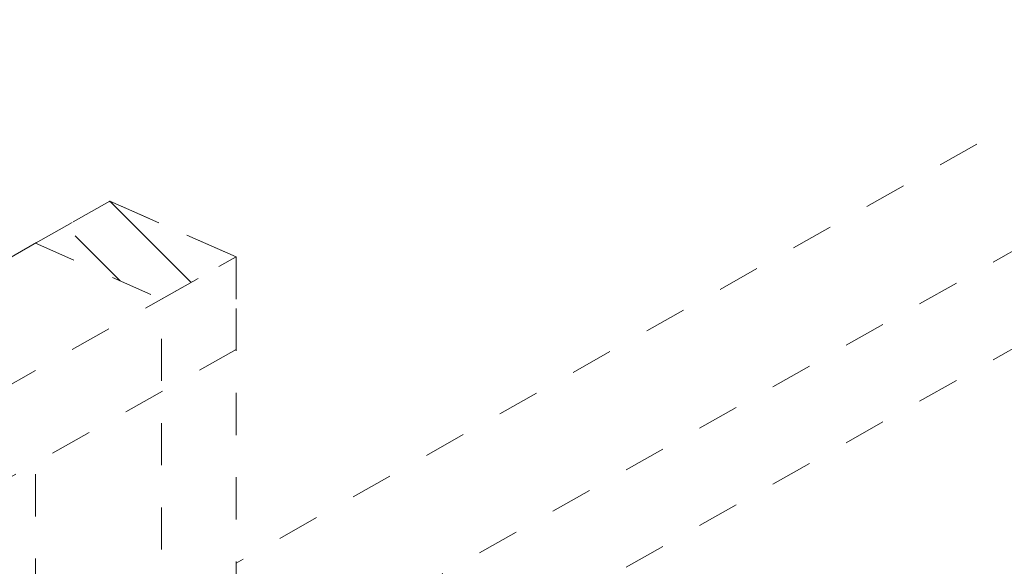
# Model space of a CAD drawing. Header units: millimetres. Extents: x -127 to 701, y 152 to 732.
# Tile 27 of 75: x 438 to 461, y 385 to 398. Entities that reach past the tile are written whole.
import ezdxf

# ---------------------------------------------------------------- set-up
doc = ezdxf.new("R2010")
doc.units = ezdxf.units.MM
doc.linetypes.add('XKITLINE00', pattern=[0])
doc.linetypes.add('XKITLINE01', pattern=[4, 1, -1, 1, -1])
doc.layers.add('Teil', color=7, linetype='Continuous', lineweight=0)

msp = doc.modelspace()

# ---------------------------------------------------------------- linework, layer by layer
at = {"layer": 'Teil', "linetype": 'XKITLINE01', "lineweight": 0}
for p, q in [((466.036, 398.361), (443.233, 385.474)), ((469.031, 397.036), (443.233, 382.456)), ((469.031, 394.726), (443.233, 380.147)), ((440.238, 394.059), (394.561, 368.245)), ((438.471, 393.06), (440.238, 394.059)), ((443.233, 392.734), (440.238, 394.059)), ((440.238, 394.059), (443.233, 392.734)), ((438.471, 393.06), (441.466, 391.735)), ((397.557, 366.92), (443.233, 392.734)), ((441.466, 391.735), (443.233, 392.734)), ((443.233, 392.734), (443.233, 390.539)), ((443.233, 376.509), (443.233, 392.734)), ((441.466, 375.794), (441.466, 391.735)), ((443.233, 390.539), (397.557, 364.725)), ((438.471, 374.581), (438.471, 387.847))]:
    msp.add_line(p, q, dxfattribs=at)
at = {"layer": 'Teil', "linetype": 'XKITLINE00', "lineweight": 0}
for p, q in [((440.238, 394.059), (440.238, 394.059)), ((440.238, 394.059), (440.238, 394.059)), ((442.166, 392.13), (440.238, 394.059)), ((440.238, 394.059), (440.238, 394.059)), ((440.48, 392.171), (439.415, 393.236))]:
    msp.add_line(p, q, dxfattribs=at)

doc.saveas('drawing.dxf')
